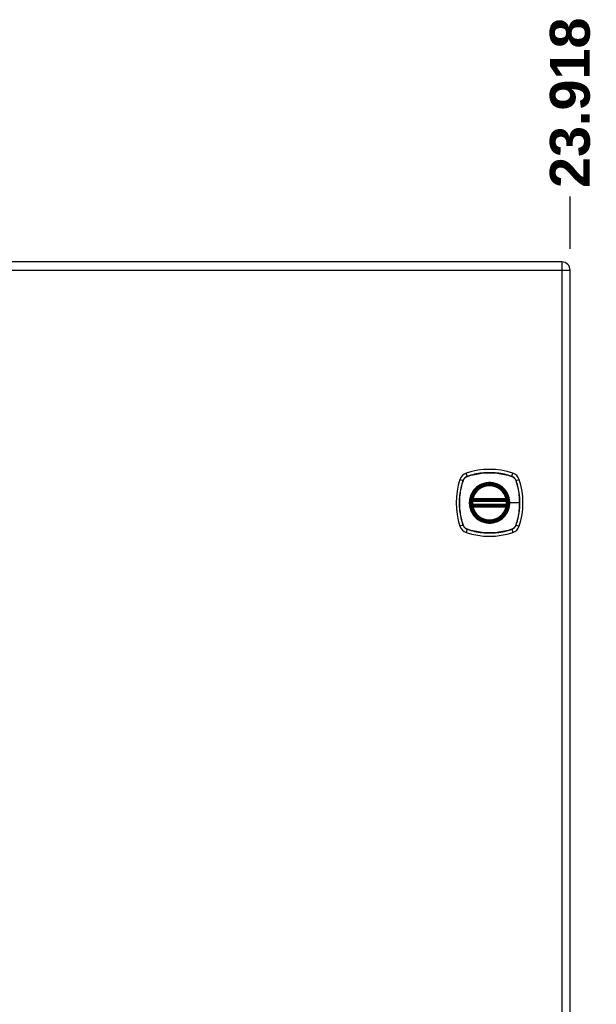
# Model space of a CAD drawing. Header units: inches. Extents: x 2 to 121, y 2 to 79.
# Tile 75 of 97: x 68 to 81, y 40 to 62. Entities that reach past the tile are written whole.
import ezdxf

# ---------------------------------------------------------------- set-up
doc = ezdxf.new("R2010")
doc.units = ezdxf.units.IN
doc.header["$LTSCALE"] = 7.278232
doc.header["$MEASUREMENT"] = 0
for name, color, linetype, lineweight in [('Dimensions(ANSI)', 7, 'Continuous', 25), ('Visible Edges(ANSI)', 7, 'Continuous', 25), ('Visible Tangent Edges(ANSI)', 7, 'Continuous', 25)]:
    doc.layers.add(name, color=color, linetype=linetype, lineweight=lineweight)
doc.styles.add('Dimension-ANSI', font='arialbd.ttf')
doc.dimstyles.new('INCH-ANSI-VERTICAL', dxfattribs={"dimscale": 7.278232, "dimtxt": 0.12, "dimasz": 0.098425, "dimexe": 0.04, "dimexo": 0.04, "dimgap": 0.031496, "dimtad": 0, "dimtih": 1, "dimtoh": 1, "dimdec": 3, "dimrnd": 1e-08, "dimzin": 0, "dimdsep": 46, "dimtxsty": 'Dimension-ANSI', "dimcen": 0.09, "dimdle": 0.312, "dimclrd": 179, "dimclre": 179, "dimclrt": 7, "dimadec": 1, "dimazin": 0, "dimtfac": 1, "dimtdec": 3, "dimtofl": 0, "dimtmove": 0, "dimatfit": 3, "dimfxl": 1, "dimtolj": 1, "dimtzin": 4, "dimlwd": 25, "dimlwe": 25, "dimarcsym": 0})

# ---------------------------------------------------------------- blocks, each defined once
blk = doc.blocks.new('*D17')
at = {"layer": 'Defpoints', "color": 0, "linetype": 'Continuous', "transparency": 16777216}
for p in [(80.167, 57.97), (50.495, 56.537), (80.167, 56.537)]:
    blk.add_point(p, dxfattribs=at)
at = {"layer": 'Dimensions(ANSI)', "color": 179, "linetype": 'Continuous', "lineweight": 25, "true_color": 0x262658, "transparency": 16777216}
blk.add_line((80.167, 56.828), (80.167, 57.97), dxfattribs=at)
at = {"layer": 'Dimensions(ANSI)', "color": 7, "linetype": 'Continuous', "lineweight": 25, "transparency": 16777216, "insert": (80.167, 60.023), "char_height": 0.8734, "attachment_point": 5, "rotation": 90, "style": 'Dimension-ANSI'}
blk.add_mtext('\\A1;23.918', dxfattribs=at)

msp = doc.modelspace()

# ---------------------------------------------------------------- linework, layer by layer
at = {"layer": 'Visible Edges(ANSI)'}
for p, q in [((79.9859, 56.5372), (50.6761, 56.5372)), ((80.1671, 27.189), (80.1671, 56.3561)), ((78.0323, 51.3136), (78.7687, 51.3136)), ((78.0374, 51.3382), (78.7636, 51.3382)), ((78.7687, 51.216), (78.0323, 51.216)), ((78.7636, 51.1914), (78.0374, 51.1914))]:
    msp.add_line(p, q, dxfattribs=at)
at = {"layer": 'Visible Edges(ANSI)', "flags": 128}
for points in [[(78.0178, 51.3308), (78.0178, 51.3307), (78.0178, 51.3305), (78.0177, 51.3302), (78.0177, 51.3297), (78.0176, 51.3291), (78.0174, 51.3284), (78.0173, 51.3276), (78.0171, 51.3267), (78.017, 51.3256), (78.0168, 51.3244), (78.0166, 51.3232), (78.0164, 51.3218), (78.0162, 51.3203), (78.016, 51.3188), (78.0157, 51.3172), (78.0155, 51.3155), (78.0153, 51.3137), (78.0151, 51.3119), (78.0148, 51.3101), (78.0146, 51.3082), (78.0144, 51.3062), (78.0142, 51.3043), (78.014, 51.3023), (78.0138, 51.3003)], [(78.7871, 51.3003), (78.7869, 51.3023), (78.7868, 51.3043), (78.7865, 51.3062), (78.7863, 51.3082), (78.7861, 51.3101), (78.7859, 51.3119), (78.7857, 51.3137), (78.7854, 51.3155), (78.7852, 51.3172), (78.785, 51.3188), (78.7848, 51.3203), (78.7846, 51.3218), (78.7844, 51.3232), (78.7842, 51.3244), (78.784, 51.3256), (78.7838, 51.3267), (78.7836, 51.3276), (78.7835, 51.3284), (78.7834, 51.3291), (78.7833, 51.3297), (78.7832, 51.3302), (78.7832, 51.3305), (78.7831, 51.3307), (78.7831, 51.3308)], [(78.0138, 51.2293), (78.014, 51.2273), (78.0142, 51.2253), (78.0144, 51.2233), (78.0146, 51.2214), (78.0148, 51.2195), (78.0151, 51.2176), (78.0153, 51.2158), (78.0155, 51.214), (78.0157, 51.2124), (78.016, 51.2107), (78.0162, 51.2092), (78.0164, 51.2077), (78.0166, 51.2064), (78.0168, 51.2051), (78.017, 51.2039), (78.0172, 51.2029), (78.0173, 51.2019), (78.0174, 51.2011), (78.0176, 51.2004), (78.0177, 51.1998), (78.0177, 51.1994), (78.0178, 51.1991), (78.0178, 51.1989), (78.0178, 51.1988)], [(78.7831, 51.1988), (78.7831, 51.1989), (78.7832, 51.1991), (78.7832, 51.1994), (78.7833, 51.1998), (78.7834, 51.2004), (78.7835, 51.2011), (78.7836, 51.2019), (78.7838, 51.2029), (78.784, 51.2039), (78.7842, 51.2051), (78.7843, 51.2064), (78.7846, 51.2077), (78.7848, 51.2092), (78.785, 51.2107), (78.7852, 51.2124), (78.7854, 51.214), (78.7857, 51.2158), (78.7859, 51.2176), (78.7861, 51.2195), (78.7863, 51.2214), (78.7865, 51.2233), (78.7867, 51.2253), (78.7869, 51.2273), (78.7871, 51.2293)]]:
    msp.add_lwpolyline(points, dxfattribs=at)
at = {"layer": 'Visible Edges(ANSI)'}
for radius in [0.3968, 0.3907]:
    msp.add_circle((78.4005, 51.2648), radius, dxfattribs=at)
for centre, radius, start, end in [((79.9859, 56.3561), 0.1811, 0, 90), ((78.4005, 50.4101), 1.5873, 71.22784, 108.77216), ((79.2552, 51.2648), 1.5873, 161.22784, 198.77216), ((77.9604, 51.7049), 0.2198, 108.77216, 161.22784), ((78.8406, 51.7049), 0.2198, 18.77216, 71.22784), ((77.5457, 51.2648), 1.5873, 341.22784, 18.77216), ((78.4005, 51.2648), 0.3883, 13.63439, 166.36561), ((78.0323, 51.3283), 0.0147, 170.21598, 270), ((78.4005, 51.2648), 0.3883, 166.36561, 170.21598), ((78.0374, 51.3529), 0.0147, 166.36561, 270), ((78.7636, 51.3529), 0.0147, 270, 13.63439), ((78.7687, 51.3283), 0.0147, 270, 9.78402), ((78.4005, 51.2648), 0.3883, 9.78402, 13.63439), ((78.4005, 51.2648), 0.3883, 174.74991, 185.25009), ((78.0323, 51.2013), 0.0147, 90, 189.78402), ((78.4005, 51.2648), 0.3883, 189.78402, 193.63439), ((78.0374, 51.1767), 0.0147, 90, 193.63439), ((78.4005, 51.2648), 0.3883, 193.63439, 346.36561), ((78.7636, 51.1767), 0.0147, 346.36561, 90), ((78.7687, 51.2013), 0.0147, 350.21598, 90), ((78.4005, 51.2648), 0.3883, 346.36561, 350.21598), ((78.4005, 51.2648), 0.3883, 354.74991, 5.25009), ((77.9604, 50.8247), 0.2198, 198.77216, 251.22784), ((78.8406, 50.8247), 0.2198, 288.77216, 341.22784), ((78.4005, 52.1195), 1.5873, 251.22784, 288.77216)]:
    msp.add_arc(centre, radius, start, end, dxfattribs=at)
at = {"layer": 'Visible Tangent Edges(ANSI)'}
for p, q in [((79.9859, 56.5372), (79.9859, 56.3561)), ((50.6761, 56.3561), (79.9859, 56.3561)), ((79.9859, 56.3561), (80.1671, 56.3561)), ((79.9859, 56.3561), (79.9859, 27.189)), ((77.7523, 51.7756), (77.8204, 51.7525)), ((77.8228, 51.7511), (77.823, 51.7516)), ((77.9128, 51.8449), (77.8897, 51.913)), ((77.9137, 51.8423), (77.9142, 51.8425)), ((78.8867, 51.8425), (78.8873, 51.8423)), ((78.8881, 51.8449), (78.9113, 51.913)), ((78.978, 51.7516), (78.9782, 51.7511)), ((78.9805, 51.7525), (79.0487, 51.7756)), ((78.0252, 51.3295), (78.0178, 51.3308)), ((78.0231, 51.3563), (78.0374, 51.3529)), ((78.0323, 51.3136), (78.0323, 51.3261)), ((78.0374, 51.3382), (78.0374, 51.3529)), ((78.7636, 51.3529), (78.0374, 51.3529)), ((78.0374, 51.3259), (78.0374, 51.3382)), ((78.0374, 51.3259), (78.7636, 51.3259)), ((78.7636, 51.3529), (78.7778, 51.3563)), ((78.7636, 51.3529), (78.7636, 51.3382)), ((78.7636, 51.3382), (78.7636, 51.3259)), ((78.7687, 51.3261), (78.7687, 51.3136)), ((78.7831, 51.3308), (78.7757, 51.3295)), ((78.0284, 51.299), (78.0138, 51.3003)), ((78.0284, 51.2306), (78.0138, 51.2293)), ((78.0178, 51.1988), (78.0252, 51.2001)), ((78.0374, 51.1767), (78.0231, 51.1733)), ((78.0284, 51.299), (78.7725, 51.299)), ((78.7725, 51.2306), (78.0284, 51.2306)), ((78.0323, 51.2034), (78.0323, 51.216)), ((78.0374, 51.1914), (78.0374, 51.2037)), ((78.7636, 51.2037), (78.0374, 51.2037)), ((78.0374, 51.1767), (78.0374, 51.1914)), ((78.0374, 51.1767), (78.7636, 51.1767)), ((78.7636, 51.2037), (78.7636, 51.1914)), ((78.7636, 51.1914), (78.7636, 51.1767)), ((78.7778, 51.1733), (78.7636, 51.1767)), ((78.7687, 51.216), (78.7687, 51.2034)), ((78.7871, 51.3003), (78.7725, 51.299)), ((78.7871, 51.2293), (78.7725, 51.2306)), ((78.7757, 51.2001), (78.7831, 51.1988)), ((78.8373, 51.2648), (78.8432, 51.2648)), ((79.059, 51.2648), (78.8432, 51.2648)), ((77.8204, 50.7771), (77.7523, 50.754)), ((77.823, 50.778), (77.8228, 50.7785)), ((77.9128, 50.6847), (77.8897, 50.6166)), ((77.9142, 50.6871), (77.9137, 50.6873)), ((78.8873, 50.6873), (78.8867, 50.6871)), ((78.8881, 50.6847), (78.9113, 50.6166)), ((78.9782, 50.7785), (78.978, 50.778)), ((78.9805, 50.7771), (79.0487, 50.754))]:
    msp.add_line(p, q, dxfattribs=at)
at = {"layer": 'Visible Tangent Edges(ANSI)', "flags": 128}
for points in [[(77.8204, 51.7525), (77.8077, 51.7132), (77.7961, 51.6734), (77.7855, 51.6334), (77.776, 51.593), (77.7676, 51.5523), (77.7604, 51.5114), (77.7542, 51.4704), (77.7492, 51.4292), (77.7453, 51.3879), (77.7425, 51.3465), (77.7408, 51.3052), (77.7403, 51.2639), (77.7409, 51.2226), (77.7426, 51.1813), (77.7454, 51.1401), (77.7493, 51.099), (77.7544, 51.058), (77.7605, 51.0171), (77.7678, 50.9765), (77.7761, 50.9361), (77.7856, 50.8959), (77.7961, 50.856), (77.8077, 50.8164), (77.8204, 50.7771)], [(77.8228, 50.7785), (77.81, 50.8176), (77.7983, 50.8571), (77.7877, 50.8969), (77.7782, 50.9369), (77.7697, 50.9772), (77.7624, 51.0177), (77.7562, 51.0585), (77.7511, 51.0993), (77.7471, 51.1404), (77.7443, 51.1815), (77.7425, 51.2227), (77.7419, 51.2639), (77.7425, 51.3051), (77.7442, 51.3463), (77.747, 51.3876), (77.7509, 51.4288), (77.756, 51.4699), (77.7622, 51.5108), (77.7696, 51.5516), (77.7781, 51.5922), (77.7876, 51.6324), (77.7983, 51.6723), (77.81, 51.7119), (77.8228, 51.7511)], [(77.9128, 51.8449), (77.9075, 51.843), (77.9023, 51.8409), (77.8971, 51.8386), (77.892, 51.8361), (77.8871, 51.8334), (77.8822, 51.8305), (77.8775, 51.8274), (77.8729, 51.8242), (77.8684, 51.8208), (77.864, 51.8172), (77.8598, 51.8134), (77.8557, 51.8095), (77.8518, 51.8055), (77.8481, 51.8012), (77.8445, 51.7969), (77.8411, 51.7924), (77.8378, 51.7878), (77.8348, 51.783), (77.8319, 51.7782), (77.8292, 51.7732), (77.8267, 51.7682), (77.8244, 51.763), (77.8223, 51.7578), (77.8204, 51.7525)], [(77.823, 51.7516), (77.8249, 51.7568), (77.827, 51.7619), (77.8293, 51.767), (77.8318, 51.7719), (77.8344, 51.7767), (77.8373, 51.7815), (77.8403, 51.7861), (77.8435, 51.7906), (77.8469, 51.795), (77.8504, 51.7993), (77.8541, 51.8034), (77.8579, 51.8074), (77.8619, 51.8112), (77.866, 51.8149), (77.8702, 51.8184), (77.8746, 51.8218), (77.8791, 51.825), (77.8838, 51.828), (77.8885, 51.8308), (77.8934, 51.8335), (77.8983, 51.836), (77.9033, 51.8383), (77.9085, 51.8404), (77.9137, 51.8423)], [(78.8881, 51.8449), (78.8488, 51.8575), (78.8091, 51.8692), (78.7691, 51.8798), (78.7287, 51.8892), (78.688, 51.8976), (78.6471, 51.9049), (78.6061, 51.9111), (78.5648, 51.9161), (78.5235, 51.92), (78.4822, 51.9228), (78.4409, 51.9244), (78.3996, 51.925), (78.3583, 51.9244), (78.317, 51.9227), (78.2758, 51.9199), (78.2346, 51.9159), (78.1937, 51.9109), (78.1528, 51.9047), (78.1122, 51.8975), (78.0718, 51.8891), (78.0316, 51.8797), (77.9917, 51.8691), (77.9521, 51.8575), (77.9128, 51.8449)], [(77.9142, 51.8425), (77.9533, 51.8552), (77.9928, 51.8669), (78.0325, 51.8776), (78.0726, 51.8871), (78.1129, 51.8955), (78.1534, 51.9029), (78.1941, 51.9091), (78.235, 51.9142), (78.2761, 51.9182), (78.3172, 51.921), (78.3584, 51.9227), (78.3996, 51.9233), (78.4408, 51.9228), (78.482, 51.9211), (78.5233, 51.9183), (78.5645, 51.9143), (78.6056, 51.9092), (78.6465, 51.903), (78.6873, 51.8957), (78.7278, 51.8872), (78.7681, 51.8776), (78.808, 51.867), (78.8476, 51.8553), (78.8867, 51.8425)], [(78.8873, 51.8423), (78.8925, 51.8404), (78.8976, 51.8383), (78.9026, 51.836), (78.9076, 51.8335), (78.9124, 51.8308), (78.9172, 51.828), (78.9218, 51.825), (78.9263, 51.8218), (78.9307, 51.8184), (78.935, 51.8149), (78.9391, 51.8112), (78.9431, 51.8074), (78.9469, 51.8034), (78.9506, 51.7993), (78.9541, 51.795), (78.9575, 51.7906), (78.9606, 51.7861), (78.9637, 51.7815), (78.9665, 51.7767), (78.9692, 51.7719), (78.9717, 51.767), (78.974, 51.7619), (78.9761, 51.7568), (78.978, 51.7516)], [(78.9805, 51.7525), (78.9786, 51.7578), (78.9765, 51.763), (78.9742, 51.7682), (78.9718, 51.7732), (78.9691, 51.7782), (78.9662, 51.783), (78.9631, 51.7878), (78.9599, 51.7924), (78.9565, 51.7969), (78.9529, 51.8012), (78.9491, 51.8055), (78.9452, 51.8095), (78.9411, 51.8134), (78.9369, 51.8172), (78.9326, 51.8208), (78.9281, 51.8242), (78.9235, 51.8274), (78.9187, 51.8305), (78.9139, 51.8334), (78.9089, 51.8361), (78.9038, 51.8386), (78.8987, 51.8409), (78.8935, 51.843), (78.8881, 51.8449)], [(78.9782, 51.7511), (78.9847, 51.7315), (78.9909, 51.7119), (78.9969, 51.6922), (79.0026, 51.6724), (79.0081, 51.6526), (79.0133, 51.6326), (79.0182, 51.6126), (79.0228, 51.5926), (79.0272, 51.5724), (79.0312, 51.5522), (79.0351, 51.5319), (79.0386, 51.5115), (79.0418, 51.4911), (79.0448, 51.4706), (79.0475, 51.4501), (79.0499, 51.4296), (79.0521, 51.4091), (79.0539, 51.3885), (79.0555, 51.3679), (79.0567, 51.3472), (79.0577, 51.3266), (79.0584, 51.306), (79.0589, 51.2854), (79.059, 51.2648)], [(78.9805, 50.7771), (78.9932, 50.8164), (79.0049, 50.8561), (79.0154, 50.8961), (79.0249, 50.9365), (79.0333, 50.9771), (79.0406, 51.018), (79.0467, 51.059), (79.0517, 51.1002), (79.0557, 51.1415), (79.0584, 51.1828), (79.0601, 51.2241), (79.0606, 51.2654), (79.0601, 51.3066), (79.0584, 51.3479), (79.0556, 51.3892), (79.0516, 51.4304), (79.0466, 51.4715), (79.0404, 51.5124), (79.0332, 51.5531), (79.0248, 51.5936), (79.0153, 51.6338), (79.0048, 51.6736), (78.9932, 51.7132), (78.9805, 51.7525)], [(78.0598, 51.5471), (78.0441, 51.5271), (78.0296, 51.5062), (78.0163, 51.4844), (78.0042, 51.4618), (77.9934, 51.4386), (77.984, 51.4148), (77.9761, 51.3906), (77.9695, 51.3659), (77.9644, 51.341), (77.9607, 51.3157), (77.9585, 51.2902), (77.9577, 51.2646), (77.9585, 51.239), (77.9607, 51.2136), (77.9644, 51.1885), (77.9696, 51.1635), (77.9762, 51.1388), (77.9842, 51.1144), (77.9936, 51.0906), (78.0043, 51.0674), (78.0164, 51.045), (78.0296, 51.0233), (78.0441, 51.0025), (78.0598, 50.9825)], [(78.8373, 51.2648), (78.8264, 51.1674), (78.7941, 51.075), (78.742, 50.9918), (78.6729, 50.9228), (78.59, 50.871), (78.4975, 50.8388), (78.4, 50.828), (78.3027, 50.839), (78.2104, 50.8714), (78.1274, 50.9234), (78.0585, 50.9924), (78.0068, 51.0751), (77.9745, 51.1678), (77.9636, 51.265), (77.9746, 51.3624), (78.007, 51.4549), (78.059, 51.5378), (78.128, 51.6066), (78.2107, 51.6585), (78.3032, 51.6907), (78.4007, 51.7016), (78.4981, 51.6907), (78.5905, 51.6583), (78.6735, 51.6063), (78.7423, 51.5373), (78.7943, 51.4543), (78.8264, 51.362), (78.8373, 51.2648)], [(78.1182, 51.6055), (78.1155, 51.6033), (78.1129, 51.601), (78.1103, 51.5988), (78.1077, 51.5965), (78.1051, 51.5942), (78.1026, 51.5919), (78.1, 51.5896), (78.0975, 51.5872), (78.095, 51.5849), (78.0925, 51.5825), (78.0901, 51.5801), (78.0876, 51.5776), (78.0852, 51.5752), (78.0828, 51.5727), (78.0804, 51.5702), (78.078, 51.5677), (78.0757, 51.5652), (78.0734, 51.5627), (78.0711, 51.5601), (78.0688, 51.5576), (78.0665, 51.555), (78.0642, 51.5524), (78.062, 51.5497), (78.0598, 51.5471)], [(78.6828, 51.6055), (78.6628, 51.6211), (78.6418, 51.6356), (78.62, 51.6489), (78.5975, 51.661), (78.5743, 51.6718), (78.5505, 51.6812), (78.5263, 51.6892), (78.5017, 51.6958), (78.4768, 51.7009), (78.4515, 51.7045), (78.426, 51.7068), (78.4004, 51.7075), (78.3748, 51.7068), (78.3493, 51.7045), (78.324, 51.7008), (78.299, 51.6956), (78.2743, 51.689), (78.25, 51.681), (78.2263, 51.6717), (78.2031, 51.6609), (78.1807, 51.6489), (78.159, 51.6356), (78.1381, 51.6211), (78.1182, 51.6055)], [(78.7412, 51.5471), (78.7389, 51.5497), (78.7367, 51.5524), (78.7345, 51.555), (78.7322, 51.5576), (78.7299, 51.5601), (78.7276, 51.5627), (78.7252, 51.5652), (78.7229, 51.5678), (78.7205, 51.5703), (78.7181, 51.5727), (78.7157, 51.5752), (78.7133, 51.5776), (78.7109, 51.5801), (78.7084, 51.5825), (78.7059, 51.5849), (78.7034, 51.5872), (78.7009, 51.5896), (78.6984, 51.5919), (78.6958, 51.5942), (78.6932, 51.5965), (78.6906, 51.5988), (78.688, 51.601), (78.6854, 51.6033), (78.6828, 51.6055)], [(78.8432, 51.2648), (78.843, 51.2775), (78.8425, 51.2903), (78.8415, 51.303), (78.8402, 51.3157), (78.8386, 51.3284), (78.8365, 51.341), (78.8341, 51.3536), (78.8314, 51.3661), (78.8283, 51.3785), (78.8248, 51.3908), (78.821, 51.4029), (78.8169, 51.4149), (78.8124, 51.4268), (78.8075, 51.4386), (78.8023, 51.4503), (78.7968, 51.4618), (78.7909, 51.4732), (78.7847, 51.4844), (78.7782, 51.4953), (78.7714, 51.5061), (78.7643, 51.5167), (78.7569, 51.5271), (78.7491, 51.5372), (78.7412, 51.5471)], [(78.0231, 51.3563), (78.0229, 51.3552), (78.0226, 51.354), (78.0224, 51.3528), (78.0222, 51.3517), (78.0221, 51.3505), (78.0219, 51.3493), (78.0218, 51.3481), (78.0218, 51.3469), (78.0217, 51.3458), (78.0217, 51.3446), (78.0217, 51.3434), (78.0218, 51.3422), (78.0219, 51.3411), (78.022, 51.3399), (78.0222, 51.3388), (78.0224, 51.3377), (78.0226, 51.3366), (78.0228, 51.3355), (78.0231, 51.3344), (78.0235, 51.3334), (78.0239, 51.3323), (78.0243, 51.3314), (78.0247, 51.3304), (78.0252, 51.3295)], [(78.0252, 51.3295), (78.0255, 51.3293), (78.0257, 51.3291), (78.0259, 51.3289), (78.0262, 51.3287), (78.0265, 51.3285), (78.0267, 51.3284), (78.027, 51.3282), (78.0273, 51.328), (78.0276, 51.3279), (78.0278, 51.3277), (78.0281, 51.3276), (78.0284, 51.3274), (78.0287, 51.3273), (78.029, 51.3271), (78.0294, 51.327), (78.0297, 51.3269), (78.03, 51.3268), (78.0303, 51.3266), (78.0306, 51.3265), (78.0309, 51.3264), (78.0313, 51.3264), (78.0316, 51.3263), (78.0319, 51.3262), (78.0323, 51.3261)], [(78.0284, 51.299), (78.0286, 51.2999), (78.0288, 51.3009), (78.029, 51.3018), (78.0292, 51.3028), (78.0294, 51.3037), (78.0296, 51.3046), (78.0298, 51.3054), (78.03, 51.3063), (78.0303, 51.3071), (78.0305, 51.3079), (78.0307, 51.3086), (78.0309, 51.3093), (78.0311, 51.31), (78.0313, 51.3106), (78.0314, 51.3111), (78.0316, 51.3117), (78.0318, 51.3121), (78.0319, 51.3125), (78.032, 51.3128), (78.0321, 51.3131), (78.0322, 51.3133), (78.0322, 51.3135), (78.0323, 51.3136), (78.0323, 51.3136)], [(78.0323, 51.3261), (78.0325, 51.3261), (78.0327, 51.3261), (78.0329, 51.3261), (78.0331, 51.3261), (78.0333, 51.3261), (78.0335, 51.3261), (78.0337, 51.326), (78.034, 51.326), (78.0342, 51.326), (78.0344, 51.326), (78.0346, 51.326), (78.0348, 51.326), (78.035, 51.326), (78.0352, 51.326), (78.0354, 51.326), (78.0357, 51.3259), (78.0359, 51.3259), (78.0361, 51.3259), (78.0363, 51.3259), (78.0365, 51.3259), (78.0367, 51.3259), (78.0369, 51.3259), (78.0372, 51.3259), (78.0374, 51.3259)], [(78.7636, 51.3259), (78.7638, 51.3259), (78.764, 51.3259), (78.7642, 51.3259), (78.7644, 51.3259), (78.7646, 51.3259), (78.7649, 51.3259), (78.7651, 51.3259), (78.7653, 51.3259), (78.7655, 51.326), (78.7657, 51.326), (78.7659, 51.326), (78.7661, 51.326), (78.7664, 51.326), (78.7666, 51.326), (78.7668, 51.326), (78.767, 51.326), (78.7672, 51.326), (78.7674, 51.3261), (78.7676, 51.3261), (78.7678, 51.3261), (78.768, 51.3261), (78.7683, 51.3261), (78.7685, 51.3261), (78.7687, 51.3261)], [(78.7687, 51.3261), (78.769, 51.3262), (78.7693, 51.3263), (78.7697, 51.3264), (78.77, 51.3264), (78.7703, 51.3265), (78.7707, 51.3266), (78.771, 51.3267), (78.7713, 51.3269), (78.7716, 51.327), (78.7719, 51.3271), (78.7722, 51.3272), (78.7725, 51.3274), (78.7728, 51.3275), (78.7731, 51.3277), (78.7734, 51.3279), (78.7737, 51.328), (78.774, 51.3282), (78.7742, 51.3284), (78.7745, 51.3285), (78.7747, 51.3287), (78.775, 51.3289), (78.7752, 51.3291), (78.7755, 51.3293), (78.7757, 51.3295)], [(78.7687, 51.3136), (78.7687, 51.3136), (78.7687, 51.3135), (78.7688, 51.3133), (78.7689, 51.3131), (78.7689, 51.3128), (78.7691, 51.3125), (78.7692, 51.3121), (78.7693, 51.3117), (78.7695, 51.3111), (78.7697, 51.3106), (78.7699, 51.31), (78.7701, 51.3093), (78.7703, 51.3086), (78.7705, 51.3079), (78.7707, 51.3071), (78.7709, 51.3063), (78.7711, 51.3054), (78.7713, 51.3046), (78.7716, 51.3037), (78.7718, 51.3028), (78.772, 51.3018), (78.7722, 51.3009), (78.7724, 51.2999), (78.7725, 51.299)], [(78.7757, 51.3295), (78.7762, 51.3304), (78.7767, 51.3314), (78.7771, 51.3323), (78.7775, 51.3334), (78.7778, 51.3344), (78.7781, 51.3355), (78.7784, 51.3366), (78.7786, 51.3377), (78.7788, 51.3388), (78.7789, 51.3399), (78.7791, 51.3411), (78.7791, 51.3422), (78.7792, 51.3434), (78.7792, 51.3446), (78.7792, 51.3458), (78.7792, 51.3469), (78.7791, 51.3481), (78.779, 51.3493), (78.7789, 51.3505), (78.7787, 51.3517), (78.7785, 51.3528), (78.7783, 51.354), (78.7781, 51.3552), (78.7778, 51.3563)], [(78.0252, 51.2001), (78.0247, 51.1992), (78.0243, 51.1982), (78.0239, 51.1972), (78.0235, 51.1962), (78.0231, 51.1952), (78.0228, 51.1941), (78.0226, 51.193), (78.0224, 51.1919), (78.0222, 51.1908), (78.022, 51.1896), (78.0219, 51.1885), (78.0218, 51.1873), (78.0217, 51.1862), (78.0217, 51.185), (78.0217, 51.1838), (78.0218, 51.1827), (78.0218, 51.1815), (78.0219, 51.1803), (78.0221, 51.1791), (78.0222, 51.1779), (78.0224, 51.1768), (78.0226, 51.1756), (78.0229, 51.1744), (78.0231, 51.1733)], [(78.0323, 51.2034), (78.0319, 51.2034), (78.0316, 51.2033), (78.0313, 51.2032), (78.0309, 51.2031), (78.0306, 51.203), (78.0303, 51.2029), (78.03, 51.2028), (78.0297, 51.2027), (78.0293, 51.2026), (78.029, 51.2025), (78.0287, 51.2023), (78.0284, 51.2022), (78.0281, 51.202), (78.0278, 51.2019), (78.0276, 51.2017), (78.0273, 51.2016), (78.027, 51.2014), (78.0267, 51.2012), (78.0265, 51.201), (78.0262, 51.2009), (78.0259, 51.2007), (78.0257, 51.2005), (78.0255, 51.2003), (78.0252, 51.2001)], [(78.0323, 51.216), (78.0323, 51.216), (78.0322, 51.2161), (78.0322, 51.2162), (78.0321, 51.2165), (78.032, 51.2167), (78.0319, 51.2171), (78.0318, 51.2175), (78.0316, 51.2179), (78.0315, 51.2184), (78.0313, 51.219), (78.0311, 51.2196), (78.0309, 51.2202), (78.0307, 51.2209), (78.0305, 51.2217), (78.0303, 51.2225), (78.03, 51.2233), (78.0298, 51.2241), (78.0296, 51.225), (78.0294, 51.2259), (78.0292, 51.2268), (78.029, 51.2277), (78.0288, 51.2287), (78.0286, 51.2296), (78.0284, 51.2306)], [(78.0374, 51.2037), (78.0372, 51.2037), (78.0369, 51.2037), (78.0367, 51.2037), (78.0365, 51.2037), (78.0363, 51.2037), (78.0361, 51.2036), (78.0359, 51.2036), (78.0357, 51.2036), (78.0354, 51.2036), (78.0352, 51.2036), (78.035, 51.2036), (78.0348, 51.2036), (78.0346, 51.2036), (78.0344, 51.2036), (78.0342, 51.2036), (78.034, 51.2036), (78.0337, 51.2035), (78.0335, 51.2035), (78.0333, 51.2035), (78.0331, 51.2035), (78.0329, 51.2035), (78.0327, 51.2035), (78.0325, 51.2035), (78.0323, 51.2034)], [(78.7412, 50.9825), (78.7492, 50.9924), (78.7569, 51.0026), (78.7643, 51.013), (78.7715, 51.0236), (78.7783, 51.0344), (78.7848, 51.0454), (78.791, 51.0566), (78.7969, 51.0679), (78.8024, 51.0794), (78.8076, 51.091), (78.8124, 51.1028), (78.8169, 51.1147), (78.8211, 51.1267), (78.8249, 51.1389), (78.8283, 51.1512), (78.8314, 51.1636), (78.8342, 51.1761), (78.8366, 51.1886), (78.8386, 51.2013), (78.8403, 51.2139), (78.8416, 51.2267), (78.8425, 51.2394), (78.843, 51.2521), (78.8432, 51.2648)], [(78.7687, 51.2034), (78.7685, 51.2035), (78.7683, 51.2035), (78.768, 51.2035), (78.7678, 51.2035), (78.7676, 51.2035), (78.7674, 51.2035), (78.7672, 51.2035), (78.767, 51.2036), (78.7668, 51.2036), (78.7666, 51.2036), (78.7664, 51.2036), (78.7661, 51.2036), (78.7659, 51.2036), (78.7657, 51.2036), (78.7655, 51.2036), (78.7653, 51.2036), (78.7651, 51.2036), (78.7649, 51.2036), (78.7646, 51.2037), (78.7644, 51.2037), (78.7642, 51.2037), (78.764, 51.2037), (78.7638, 51.2037), (78.7636, 51.2037)], [(78.7725, 51.2306), (78.7724, 51.2296), (78.7722, 51.2287), (78.772, 51.2277), (78.7718, 51.2268), (78.7716, 51.2259), (78.7713, 51.225), (78.7711, 51.2241), (78.7709, 51.2233), (78.7707, 51.2225), (78.7705, 51.2217), (78.7703, 51.2209), (78.7701, 51.2202), (78.7699, 51.2196), (78.7697, 51.219), (78.7695, 51.2184), (78.7693, 51.2179), (78.7692, 51.2175), (78.7691, 51.2171), (78.7689, 51.2167), (78.7689, 51.2165), (78.7688, 51.2162), (78.7687, 51.2161), (78.7687, 51.216), (78.7687, 51.216)], [(78.7757, 51.2001), (78.7755, 51.2003), (78.7752, 51.2005), (78.775, 51.2007), (78.7747, 51.2009), (78.7745, 51.201), (78.7742, 51.2012), (78.7739, 51.2014), (78.7737, 51.2016), (78.7734, 51.2017), (78.7731, 51.2019), (78.7728, 51.202), (78.7725, 51.2022), (78.7722, 51.2023), (78.7719, 51.2025), (78.7716, 51.2026), (78.7713, 51.2027), (78.771, 51.2028), (78.7706, 51.2029), (78.7703, 51.203), (78.77, 51.2031), (78.7697, 51.2032), (78.7693, 51.2033), (78.769, 51.2034), (78.7687, 51.2034)], [(78.7778, 51.1733), (78.7781, 51.1744), (78.7783, 51.1756), (78.7785, 51.1768), (78.7787, 51.1779), (78.7789, 51.1791), (78.779, 51.1803), (78.7791, 51.1815), (78.7792, 51.1827), (78.7792, 51.1838), (78.7792, 51.185), (78.7792, 51.1862), (78.7791, 51.1873), (78.7791, 51.1885), (78.7789, 51.1896), (78.7788, 51.1908), (78.7786, 51.1919), (78.7784, 51.193), (78.7781, 51.1941), (78.7778, 51.1952), (78.7775, 51.1962), (78.7771, 51.1972), (78.7767, 51.1982), (78.7762, 51.1992), (78.7757, 51.2001)], [(79.059, 51.2648), (79.0589, 51.2442), (79.0584, 51.2237), (79.0577, 51.2031), (79.0567, 51.1825), (79.0555, 51.1619), (79.0539, 51.1413), (79.0521, 51.1207), (79.05, 51.1002), (79.0475, 51.0797), (79.0449, 51.0592), (79.0419, 51.0387), (79.0386, 51.0183), (79.0351, 50.9979), (79.0313, 50.9776), (79.0272, 50.9573), (79.0228, 50.9371), (79.0182, 50.917), (79.0133, 50.8969), (79.0081, 50.877), (79.0026, 50.8571), (78.9969, 50.8373), (78.9909, 50.8176), (78.9847, 50.7981), (78.9782, 50.7785)], [(78.0598, 50.9825), (78.062, 50.9798), (78.0642, 50.9772), (78.0665, 50.9746), (78.0688, 50.972), (78.0711, 50.9695), (78.0734, 50.9669), (78.0757, 50.9644), (78.078, 50.9619), (78.0804, 50.9594), (78.0828, 50.9569), (78.0852, 50.9544), (78.0876, 50.952), (78.0901, 50.9495), (78.0925, 50.9471), (78.095, 50.9447), (78.0975, 50.9424), (78.1, 50.94), (78.1026, 50.9377), (78.1051, 50.9354), (78.1077, 50.9331), (78.1103, 50.9308), (78.1129, 50.9286), (78.1155, 50.9263), (78.1182, 50.9241)], [(78.1182, 50.9241), (78.1382, 50.9084), (78.1592, 50.8939), (78.181, 50.8806), (78.2035, 50.8686), (78.2267, 50.8579), (78.2504, 50.8485), (78.2747, 50.8404), (78.2993, 50.8338), (78.3242, 50.8287), (78.3494, 50.825), (78.3748, 50.8228), (78.4004, 50.8221), (78.426, 50.8228), (78.4515, 50.825), (78.4768, 50.8287), (78.5019, 50.8339), (78.5265, 50.8405), (78.5508, 50.8485), (78.5745, 50.8578), (78.5977, 50.8686), (78.6202, 50.8806), (78.6419, 50.894), (78.6628, 50.9085), (78.6828, 50.9241)], [(78.6828, 50.9241), (78.6854, 50.9263), (78.688, 50.9285), (78.6906, 50.9308), (78.6932, 50.9331), (78.6958, 50.9353), (78.6983, 50.9377), (78.7009, 50.94), (78.7034, 50.9423), (78.7059, 50.9447), (78.7084, 50.9471), (78.7108, 50.9495), (78.7133, 50.9519), (78.7157, 50.9544), (78.7181, 50.9568), (78.7205, 50.9593), (78.7229, 50.9618), (78.7252, 50.9643), (78.7275, 50.9669), (78.7299, 50.9694), (78.7322, 50.972), (78.7344, 50.9746), (78.7367, 50.9772), (78.7389, 50.9798), (78.7412, 50.9825)], [(77.8204, 50.7771), (77.8223, 50.7718), (77.8244, 50.7666), (77.8267, 50.7614), (77.8292, 50.7564), (77.8319, 50.7514), (77.8348, 50.7465), (77.8378, 50.7418), (77.8411, 50.7372), (77.8445, 50.7327), (77.8481, 50.7283), (77.8518, 50.7241), (77.8557, 50.7201), (77.8598, 50.7161), (77.864, 50.7124), (77.8684, 50.7088), (77.8729, 50.7054), (77.8775, 50.7021), (77.8822, 50.6991), (77.8871, 50.6962), (77.892, 50.6935), (77.8971, 50.691), (77.9023, 50.6887), (77.9075, 50.6866), (77.9128, 50.6847)], [(77.9137, 50.6873), (77.9085, 50.6892), (77.9033, 50.6913), (77.8983, 50.6936), (77.8934, 50.6961), (77.8885, 50.6988), (77.8838, 50.7016), (77.8792, 50.7046), (77.8746, 50.7078), (77.8703, 50.7112), (77.866, 50.7147), (77.8619, 50.7184), (77.8579, 50.7222), (77.8541, 50.7262), (77.8504, 50.7303), (77.8469, 50.7346), (77.8435, 50.739), (77.8403, 50.7435), (77.8373, 50.7481), (77.8344, 50.7528), (77.8318, 50.7577), (77.8293, 50.7626), (77.827, 50.7677), (77.8249, 50.7728), (77.823, 50.778)], [(77.9128, 50.6847), (77.9521, 50.672), (77.9918, 50.6604), (78.0319, 50.6498), (78.0723, 50.6403), (78.1129, 50.632), (78.1538, 50.6247), (78.1949, 50.6185), (78.2361, 50.6135), (78.2774, 50.6096), (78.3187, 50.6068), (78.3601, 50.6052), (78.4014, 50.6046), (78.4427, 50.6052), (78.4839, 50.6069), (78.5252, 50.6097), (78.5663, 50.6137), (78.6073, 50.6187), (78.6481, 50.6249), (78.6888, 50.6321), (78.7292, 50.6405), (78.7694, 50.6499), (78.8093, 50.6604), (78.8489, 50.672), (78.8881, 50.6847)], [(78.8867, 50.6871), (78.8476, 50.6743), (78.8082, 50.6626), (78.7684, 50.652), (78.7284, 50.6425), (78.6881, 50.6341), (78.6475, 50.6267), (78.6068, 50.6205), (78.5659, 50.6154), (78.5249, 50.6114), (78.4838, 50.6086), (78.4426, 50.6068), (78.4014, 50.6063), (78.3602, 50.6068), (78.3189, 50.6085), (78.2777, 50.6113), (78.2365, 50.6152), (78.1954, 50.6203), (78.1544, 50.6266), (78.1136, 50.6339), (78.0731, 50.6424), (78.0329, 50.6519), (77.9929, 50.6626), (77.9534, 50.6743), (77.9142, 50.6871)], [(78.978, 50.778), (78.9761, 50.7728), (78.974, 50.7677), (78.9717, 50.7626), (78.9692, 50.7577), (78.9665, 50.7528), (78.9637, 50.7481), (78.9606, 50.7435), (78.9575, 50.739), (78.9541, 50.7346), (78.9506, 50.7303), (78.9469, 50.7262), (78.9431, 50.7222), (78.9391, 50.7184), (78.935, 50.7147), (78.9307, 50.7112), (78.9263, 50.7078), (78.9218, 50.7046), (78.9172, 50.7016), (78.9124, 50.6988), (78.9076, 50.6961), (78.9026, 50.6936), (78.8976, 50.6913), (78.8925, 50.6892), (78.8873, 50.6873)], [(78.8881, 50.6847), (78.8935, 50.6866), (78.8987, 50.6887), (78.9038, 50.691), (78.9089, 50.6935), (78.9139, 50.6962), (78.9187, 50.6991), (78.9235, 50.7021), (78.9281, 50.7054), (78.9326, 50.7088), (78.9369, 50.7124), (78.9411, 50.7161), (78.9452, 50.7201), (78.9491, 50.7241), (78.9529, 50.7283), (78.9565, 50.7327), (78.9599, 50.7372), (78.9631, 50.7418), (78.9662, 50.7465), (78.9691, 50.7514), (78.9717, 50.7564), (78.9742, 50.7614), (78.9765, 50.7666), (78.9786, 50.7718), (78.9805, 50.7771)]]:
    msp.add_lwpolyline(points, dxfattribs=at)
at = {"layer": 'Visible Tangent Edges(ANSI)'}
for radius in [0.4297, 0.4245, 0.4037, 0.4022]:
    msp.add_circle((78.4005, 51.2648), radius, dxfattribs=at)
for start, end in [(13.63439, 166.36561), (174.74991, 185.25009), (193.63439, 346.36561), (354.74991, 5.25009)]:
    msp.add_arc((78.4005, 51.2648), 0.3736, start, end, dxfattribs=at)
for centre, major_axis, ratio, start_param, end_param in [((77.8262, 51.7505), (0.0116, -0.0039), 0.0028932, 1.8529805, 2.0936268), ((77.9148, 51.8391), (-0.0039, 0.0116), 0.0028932, 1.0479659, 1.2886122), ((78.8862, 51.8391), (-0.0039, -0.0116), 0.0028932, 1.8529805, 2.0936268), ((78.9748, 51.7505), (-0.0116, -0.0039), 0.0028932, 4.1895585, 4.4302048), ((78.0182, 51.3307), (0.0096, 0.0111), 0.4316737, 4.9672302, 6.2831853), ((78.0323, 51.324), (0.0025, 0.0144), 0.0256381, 0, 1.4265814), ((78.7687, 51.324), (-0.0025, 0.0144), 0.0256381, 4.8566039, 6.2831853), ((78.7828, 51.3307), (-0.0096, 0.0111), 0.4316737, 0, 1.3159551), ((78.0182, 51.1989), (0.0096, -0.0111), 0.4316737, 0, 1.3159551), ((78.0323, 51.2056), (0.0025, -0.0144), 0.0256381, 4.8566039, 6.2831853), ((78.7687, 51.2056), (-0.0025, -0.0144), 0.0256381, 0, 1.4265814), ((78.7828, 51.1989), (-0.0096, -0.0111), 0.4316737, 4.9672302, 6.2831853), ((77.8262, 50.7791), (0.0116, 0.0039), 0.0028932, 4.1895585, 4.4302048), ((77.9148, 50.6905), (0.0039, 0.0116), 0.0028932, 1.8529805, 2.0936268), ((78.8862, 50.6905), (-0.0039, 0.0116), 0.0028932, 4.1895585, 4.4302048), ((78.9748, 50.7791), (-0.0116, 0.0039), 0.0028932, 1.8529805, 2.0936268)]:
    msp.add_ellipse(centre, major_axis=major_axis, ratio=ratio, start_param=start_param, end_param=end_param, dxfattribs=at)

# ---------------------------------------------------------------- dimensions: what is measured, and where the dimension line sits
at = {"layer": 'Dimensions(ANSI)', "color": 179, "linetype": 'Continuous', "lineweight": 25, "true_color": 0x262658}
dim = msp.add_ordinate_dim(feature_location=(80.1671, 56.5372), offset=(0, 1.4327), dtype=1, origin=(50.495, 56.5372), dimstyle='INCH-ANSI-VERTICAL', override={"dimgap": 0.031496, "dimtad": 0, "dimdec": 3, "dimlfac": 0.806078, "dimtol": 0, "dimlim": 0, "dimtp": 0, "dimtm": 0, "dimtdec": 3}, dxfattribs=at)
dim.commit()
dim.dimension.update_dxf_attribs({"geometry": '*D17', "text_midpoint": (80.1671, 60.0225)})

doc.saveas('drawing.dxf')
